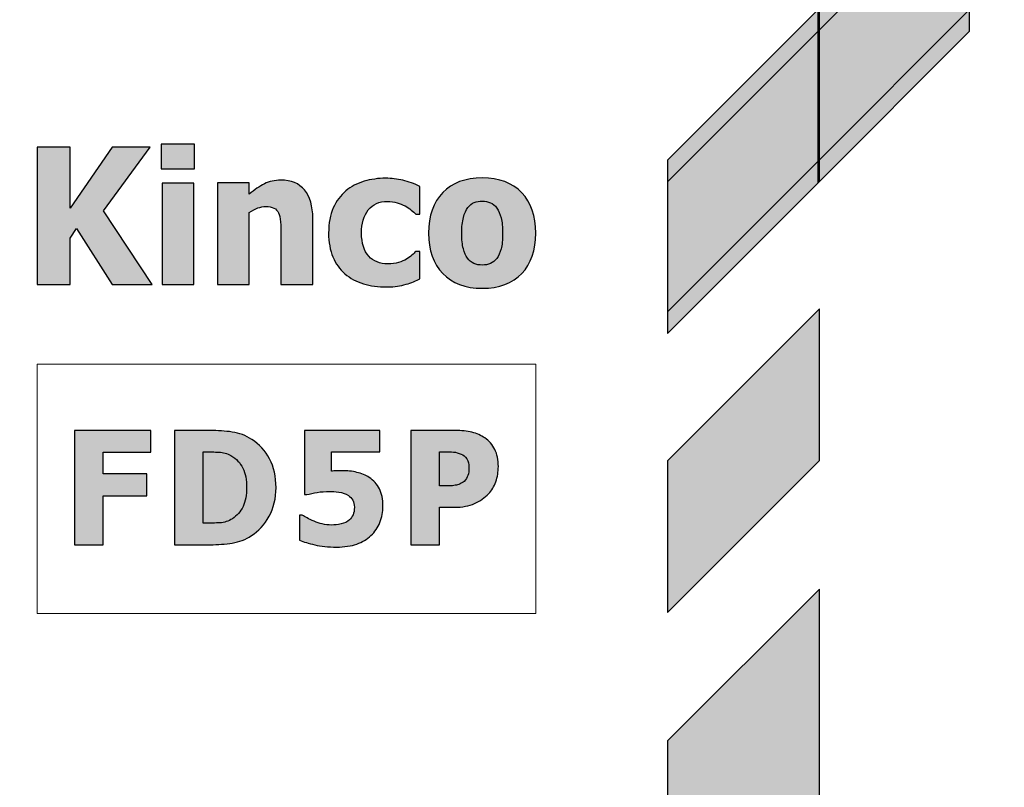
# Model space of a CAD drawing. Header units: millimetres. Extents: x -296 to 295, y -209 to 209.
# Tile 60 of 144: x -232 to -210, y 106 to 124. Entities that reach past the tile are written whole.
import ezdxf

# ---------------------------------------------------------------- set-up
doc = ezdxf.new("R2010")
doc.units = ezdxf.units.MM
doc.header["$MEASUREMENT"] = 0
doc.layers.add('layer 1', color=7, linetype='Continuous')

msp = doc.modelspace()

# ---------------------------------------------------------------- hatches: boundary and pattern name
at = {"layer": 'layer 1'}
h = msp.add_hatch(color=252, dxfattribs=at)
edge = h.paths.add_edge_path()
edge.add_spline(control_points=[(-213.8603, 120.4132), (-213.8603, 120.4132), (-213.8603, 123.9087), (-213.8603, 123.9087), (-213.8603, 123.9087), (-210.3603, 127.4132), (-210.3603, 127.4132), (-210.3603, 127.4132), (-210.3603, 123.9178), (-210.3603, 123.9178), (-210.3603, 123.9178), (-213.8603, 120.4132), (-213.8603, 120.4132)], knot_values=[0, 0, 0, 0, 0.25, 0.25, 0.25, 0.5, 0.5, 0.5, 0.75, 0.75, 0.75, 1, 1, 1, 1], degree=3, periodic=1)
h = msp.add_hatch(color=252, dxfattribs=at)
edge = h.paths.add_edge_path()
edge.add_spline(control_points=[(-213.8603, 119.9132), (-213.8603, 119.9132), (-213.8603, 123.4087), (-213.8603, 123.4087), (-213.8603, 123.4087), (-210.3603, 126.9132), (-210.3603, 126.9132), (-210.3603, 126.9132), (-210.3603, 123.4178), (-210.3603, 123.4178), (-210.3603, 123.4178), (-213.8603, 119.9132), (-213.8603, 119.9132)], knot_values=[0, 0, 0, 0, 0.25, 0.25, 0.25, 0.5, 0.5, 0.5, 0.75, 0.75, 0.75, 1, 1, 1, 1], degree=3, periodic=1)
h = msp.add_hatch(color=252, dxfattribs=at)
edge = h.paths.add_edge_path()
edge.add_spline(control_points=[(-217.3249, 116.9481), (-217.3249, 116.9481), (-217.3249, 120.4436), (-217.3249, 120.4436), (-217.3249, 120.4436), (-213.8249, 123.9481), (-213.8249, 123.9481), (-213.8249, 123.9481), (-213.8249, 120.4527), (-213.8249, 120.4527), (-213.8249, 120.4527), (-217.3249, 116.9481), (-217.3249, 116.9481)], knot_values=[0, 0, 0, 0, 0.25, 0.25, 0.25, 0.5, 0.5, 0.5, 0.75, 0.75, 0.75, 1, 1, 1, 1], degree=3, periodic=1)
h = msp.add_hatch(color=252, dxfattribs=at)
edge = h.paths.add_edge_path()
edge.add_spline(control_points=[(-217.3249, 116.4481), (-217.3249, 116.4481), (-217.3249, 119.9436), (-217.3249, 119.9436), (-217.3249, 119.9436), (-213.8249, 123.4481), (-213.8249, 123.4481), (-213.8249, 123.4481), (-213.8249, 119.9527), (-213.8249, 119.9527), (-213.8249, 119.9527), (-217.3249, 116.4481), (-217.3249, 116.4481)], knot_values=[0, 0, 0, 0, 0.25, 0.25, 0.25, 0.5, 0.5, 0.5, 0.75, 0.75, 0.75, 1, 1, 1, 1], degree=3, periodic=1)
h = msp.add_hatch(color=242, dxfattribs=at)
edge = h.paths.add_edge_path()
edge.add_spline(control_points=[(-229.2153, 117.5817), (-229.2153, 117.5817), (-230.1331, 117.5817), (-230.1331, 117.5817), (-230.1331, 117.5817), (-230.9572, 118.8681), (-230.9572, 118.8681), (-230.9572, 118.8681), (-231.1062, 118.6511), (-231.1062, 118.6511), (-231.1062, 118.6511), (-231.1062, 117.5817), (-231.1062, 117.5817), (-231.1062, 117.5817), (-231.8659, 117.5817), (-231.8659, 117.5817), (-231.8659, 117.5817), (-231.8659, 120.7465), (-231.8659, 120.7465), (-231.8659, 120.7465), (-231.1062, 120.7465), (-231.1062, 120.7465), (-231.1062, 120.7465), (-231.1062, 119.339), (-231.1062, 119.339), (-231.1062, 119.339), (-230.1393, 120.7465), (-230.1393, 120.7465), (-230.1393, 120.7465), (-229.2597, 120.7465), (-229.2597, 120.7465), (-229.2597, 120.7465), (-230.3382, 119.278), (-230.3382, 119.278), (-230.3382, 119.278), (-229.2153, 117.5817), (-229.2153, 117.5817)], knot_values=[0, 0, 0, 0, 0.0833333, 0.0833333, 0.0833333, 0.1666667, 0.1666667, 0.1666667, 0.25, 0.25, 0.25, 0.3333333, 0.3333333, 0.3333333, 0.4166667, 0.4166667, 0.4166667, 0.5, 0.5, 0.5, 0.5833333, 0.5833333, 0.5833333, 0.6666667, 0.6666667, 0.6666667, 0.75, 0.75, 0.75, 0.8333333, 0.8333333, 0.8333333, 0.9166667, 0.9166667, 0.9166667, 1, 1, 1, 1], degree=3, periodic=1)
h = msp.add_hatch(color=242, dxfattribs=at)
edge = h.paths.add_edge_path()
edge.add_spline(control_points=[(-228.2355, 120.2479), (-228.2355, 120.2479), (-229.0059, 120.2479), (-229.0059, 120.2479), (-229.0059, 120.2479), (-229.0059, 120.8165), (-229.0059, 120.8165), (-229.0059, 120.8165), (-228.2355, 120.8165), (-228.2355, 120.8165), (-228.2355, 120.8165), (-228.2355, 120.2479), (-228.2355, 120.2479)], knot_values=[0, 0, 0, 0, 0.25, 0.25, 0.25, 0.5, 0.5, 0.5, 0.75, 0.75, 0.75, 1, 1, 1, 1], degree=3, periodic=1)
h = msp.add_hatch(color=242, dxfattribs=at)
edge = h.paths.add_edge_path()
edge.add_spline(control_points=[(-225.5088, 117.5765), (-225.5088, 117.5765), (-226.2432, 117.5765), (-226.2432, 117.5765), (-226.2432, 117.5765), (-226.2432, 118.739), (-226.2432, 118.739), (-226.2432, 118.8331), (-226.2468, 118.9278), (-226.2546, 119.0218), (-226.2625, 119.1152), (-226.2767, 119.185), (-226.2974, 119.2291), (-226.3223, 119.2818), (-226.3586, 119.3196), (-226.4064, 119.3431), (-226.4534, 119.3659), (-226.5168, 119.3773), (-226.5959, 119.3773), (-226.6557, 119.3773), (-226.7162, 119.3659), (-226.7775, 119.3438), (-226.8387, 119.3217), (-226.9043, 119.2861), (-226.9741, 119.2377), (-226.9741, 119.2377), (-226.9741, 117.5765), (-226.9741, 117.5765), (-226.9741, 117.5765), (-227.7043, 117.5765), (-227.7043, 117.5765), (-227.7043, 117.5765), (-227.7043, 119.9201), (-227.7043, 119.9201), (-227.7043, 119.9201), (-226.9741, 119.9201), (-226.9741, 119.9201), (-226.9741, 119.9201), (-226.9741, 119.6615), (-226.9741, 119.6615), (-226.8544, 119.7627), (-226.7376, 119.8424), (-226.6243, 119.8994), (-226.5111, 119.9564), (-226.3857, 119.9849), (-226.2475, 119.9849), (-226.0082, 119.9849), (-225.8251, 119.9094), (-225.699, 119.7584), (-225.5722, 119.6074), (-225.5088, 119.3887), (-225.5088, 119.1023), (-225.5088, 119.1023), (-225.5088, 117.5765), (-225.5088, 117.5765)], knot_values=[0, 0, 0, 0, 0.0555556, 0.0555556, 0.0555556, 0.1111111, 0.1111111, 0.1111111, 0.1666667, 0.1666667, 0.1666667, 0.2222222, 0.2222222, 0.2222222, 0.2777778, 0.2777778, 0.2777778, 0.3333333, 0.3333333, 0.3333333, 0.3888889, 0.3888889, 0.3888889, 0.4444444, 0.4444444, 0.4444444, 0.5, 0.5, 0.5, 0.5555556, 0.5555556, 0.5555556, 0.6111111, 0.6111111, 0.6111111, 0.6666667, 0.6666667, 0.6666667, 0.7222222, 0.7222222, 0.7222222, 0.7777778, 0.7777778, 0.7777778, 0.8333333, 0.8333333, 0.8333333, 0.8888889, 0.8888889, 0.8888889, 0.9444444, 0.9444444, 0.9444444, 1, 1, 1, 1], degree=3, periodic=1)
h = msp.add_hatch(color=242, dxfattribs=at)
edge = h.paths.add_edge_path()
edge.add_spline(control_points=[(-223.8043, 117.5229), (-224.0009, 117.5229), (-224.1808, 117.5475), (-224.3433, 117.5974), (-224.5066, 117.6465), (-224.6475, 117.7223), (-224.7682, 117.8257), (-224.8867, 117.929), (-224.9791, 118.0583), (-225.0449, 118.2144), (-225.1113, 118.3697), (-225.1446, 118.5539), (-225.1446, 118.7656), (-225.1446, 118.9925), (-225.1085, 119.1861), (-225.0369, 119.3458), (-224.9647, 119.5047), (-224.8671, 119.6362), (-224.7443, 119.7395), (-224.6258, 119.8378), (-224.4864, 119.9108), (-224.3267, 119.9585), (-224.1663, 120.0054), (-223.9994, 120.0293), (-223.826, 120.0293), (-223.6945, 120.0293), (-223.5637, 120.0141), (-223.4322, 119.9838), (-223.3008, 119.9534), (-223.1693, 119.905), (-223.0363, 119.8385), (-223.0363, 119.8385), (-223.0363, 119.2035), (-223.0363, 119.2035), (-223.0363, 119.2035), (-223.1317, 119.2035), (-223.1317, 119.2035), (-223.1613, 119.2316), (-223.1974, 119.2627), (-223.2408, 119.2967), (-223.2834, 119.3306), (-223.3304, 119.3617), (-223.3809, 119.3899), (-223.4351, 119.4195), (-223.4958, 119.4448), (-223.563, 119.465), (-223.6309, 119.486), (-223.7068, 119.4961), (-223.7899, 119.4961), (-223.9792, 119.4961), (-224.1251, 119.4303), (-224.2292, 119.2981), (-224.3325, 119.1659), (-224.3845, 118.9889), (-224.3845, 118.7656), (-224.3845, 118.5272), (-224.3289, 118.3487), (-224.2183, 118.2317), (-224.1078, 118.1147), (-223.9604, 118.0561), (-223.7769, 118.0561), (-223.6837, 118.0561), (-223.602, 118.067), (-223.5312, 118.0879), (-223.4612, 118.1089), (-223.4005, 118.1349), (-223.3499, 118.1645), (-223.3, 118.1941), (-223.2581, 118.2245), (-223.2227, 118.2563), (-223.1873, 118.2881), (-223.157, 118.317), (-223.1317, 118.3423), (-223.1317, 118.3423), (-223.0363, 118.3423), (-223.0363, 118.3423), (-223.0363, 118.3423), (-223.0363, 117.7072), (-223.0363, 117.7072), (-223.0789, 117.6891), (-223.1274, 117.6674), (-223.1837, 117.6436), (-223.2394, 117.6197), (-223.2957, 117.5995), (-223.3535, 117.5843), (-223.4257, 117.5648), (-223.4929, 117.5497), (-223.5558, 117.5388), (-223.6186, 117.528), (-223.7017, 117.5229), (-223.8043, 117.5229)], knot_values=[0, 0, 0, 0, 0.0333333, 0.0333333, 0.0333333, 0.0666667, 0.0666667, 0.0666667, 0.1, 0.1, 0.1, 0.1333333, 0.1333333, 0.1333333, 0.1666667, 0.1666667, 0.1666667, 0.2, 0.2, 0.2, 0.2333333, 0.2333333, 0.2333333, 0.2666667, 0.2666667, 0.2666667, 0.3, 0.3, 0.3, 0.3333333, 0.3333333, 0.3333333, 0.3666667, 0.3666667, 0.3666667, 0.4, 0.4, 0.4, 0.4333333, 0.4333333, 0.4333333, 0.4666667, 0.4666667, 0.4666667, 0.5, 0.5, 0.5, 0.5333333, 0.5333333, 0.5333333, 0.5666667, 0.5666667, 0.5666667, 0.6, 0.6, 0.6, 0.6333333, 0.6333333, 0.6333333, 0.6666667, 0.6666667, 0.6666667, 0.7, 0.7, 0.7, 0.7333333, 0.7333333, 0.7333333, 0.7666667, 0.7666667, 0.7666667, 0.8, 0.8, 0.8, 0.8333333, 0.8333333, 0.8333333, 0.8666667, 0.8666667, 0.8666667, 0.9, 0.9, 0.9, 0.9333333, 0.9333333, 0.9333333, 0.9666667, 0.9666667, 0.9666667, 1, 1, 1, 1], degree=3, periodic=1)
h = msp.add_hatch(color=242, dxfattribs=at)
edge = h.paths.add_edge_path()
edge.add_spline(control_points=[(-220.3659, 118.7634), (-220.3659, 118.3691), (-220.4736, 118.0593), (-220.6889, 117.8324), (-220.9042, 117.6062), (-221.2082, 117.4927), (-221.6017, 117.4927), (-221.993, 117.4927), (-222.2963, 117.6062), (-222.513, 117.8324), (-222.7298, 118.0593), (-222.8382, 118.3691), (-222.8382, 118.7634), (-222.8382, 119.1612), (-222.7298, 119.4725), (-222.513, 119.698), (-222.2963, 119.9227), (-221.993, 120.0354), (-221.6017, 120.0354), (-221.2097, 120.0354), (-220.9056, 119.922), (-220.6896, 119.6958), (-220.4736, 119.4688), (-220.3659, 119.1583), (-220.3659, 118.7634)], knot_values=[0, 0, 0, 0, 0.125, 0.125, 0.125, 0.25, 0.25, 0.25, 0.375, 0.375, 0.375, 0.5, 0.5, 0.5, 0.625, 0.625, 0.625, 0.75, 0.75, 0.75, 0.875, 0.875, 0.875, 1, 1, 1, 1], degree=3, periodic=1)
h = msp.add_hatch(color=242, dxfattribs=at)
edge = h.paths.add_edge_path()
edge.add_spline(control_points=[(-228.2568, 117.5765), (-228.2568, 117.5765), (-228.9853, 117.5765), (-228.9853, 117.5765), (-228.9853, 117.5765), (-228.9853, 119.9146), (-228.9853, 119.9146), (-228.9853, 119.9146), (-228.2568, 119.9146), (-228.2568, 119.9146), (-228.2568, 119.9146), (-228.2568, 117.5765), (-228.2568, 117.5765)], knot_values=[0, 0, 0, 0, 0.25, 0.25, 0.25, 0.5, 0.5, 0.5, 0.75, 0.75, 0.75, 1, 1, 1, 1], degree=3, periodic=1)
h = msp.add_hatch(color=242, dxfattribs=at)
edge = h.paths.add_edge_path()
edge.add_spline(control_points=[(-221.1311, 118.759), (-221.1311, 118.9008), (-221.1428, 119.0194), (-221.166, 119.1139), (-221.19, 119.2085), (-221.222, 119.2841), (-221.2635, 119.3408), (-221.3071, 119.4005), (-221.3573, 119.4419), (-221.4126, 119.4659), (-221.4679, 119.4892), (-221.5311, 119.5009), (-221.6017, 119.5009), (-221.6686, 119.5009), (-221.729, 119.4907), (-221.7835, 119.4696), (-221.8374, 119.4492), (-221.8868, 119.4099), (-221.9326, 119.3517), (-221.9748, 119.2965), (-222.009, 119.2201), (-222.0344, 119.1234), (-222.0599, 119.0266), (-222.073, 118.9052), (-222.073, 118.759), (-222.073, 118.6121), (-222.0606, 118.4942), (-222.0366, 118.4033), (-222.0126, 118.3131), (-221.9814, 118.2411), (-221.9428, 118.1873), (-221.9035, 118.132), (-221.8534, 118.0913), (-221.7937, 118.0658), (-221.7341, 118.0404), (-221.6679, 118.0273), (-221.5959, 118.0273), (-221.5362, 118.0273), (-221.4751, 118.0404), (-221.4133, 118.0658), (-221.3515, 118.0913), (-221.302, 118.1298), (-221.2657, 118.1807), (-221.2213, 118.2418), (-221.1878, 118.3153), (-221.1653, 118.4018), (-221.1428, 118.4877), (-221.1311, 118.607), (-221.1311, 118.759)], knot_values=[0, 0, 0, 0, 0.0625, 0.0625, 0.0625, 0.125, 0.125, 0.125, 0.1875, 0.1875, 0.1875, 0.25, 0.25, 0.25, 0.3125, 0.3125, 0.3125, 0.375, 0.375, 0.375, 0.4375, 0.4375, 0.4375, 0.5, 0.5, 0.5, 0.5625, 0.5625, 0.5625, 0.625, 0.625, 0.625, 0.6875, 0.6875, 0.6875, 0.75, 0.75, 0.75, 0.8125, 0.8125, 0.8125, 0.875, 0.875, 0.875, 0.9375, 0.9375, 0.9375, 1, 1, 1, 1], degree=3, periodic=1)
h = msp.add_hatch(color=252, dxfattribs=at)
edge = h.paths.add_edge_path()
edge.add_spline(control_points=[(-217.3249, 110.0218), (-217.3249, 110.0218), (-217.3249, 113.5173), (-217.3249, 113.5173), (-217.3249, 113.5173), (-213.8249, 117.0218), (-213.8249, 117.0218), (-213.8249, 117.0218), (-213.8249, 113.5264), (-213.8249, 113.5264), (-213.8249, 113.5264), (-217.3249, 110.0218), (-217.3249, 110.0218)], knot_values=[0, 0, 0, 0, 0.25, 0.25, 0.25, 0.5, 0.5, 0.5, 0.75, 0.75, 0.75, 1, 1, 1, 1], degree=3, periodic=1)
h = msp.add_hatch(color=242, dxfattribs=at)
edge = h.paths.add_edge_path()
edge.add_spline(control_points=[(-229.247, 113.7124), (-229.247, 113.7124), (-230.3467, 113.7124), (-230.3467, 113.7124), (-230.3467, 113.7124), (-230.3467, 113.2163), (-230.3467, 113.2163), (-230.3467, 113.2163), (-229.3335, 113.2163), (-229.3335, 113.2163), (-229.3335, 113.2163), (-229.3335, 112.7129), (-229.3335, 112.7129), (-229.3335, 112.7129), (-230.3467, 112.7129), (-230.3467, 112.7129), (-230.3467, 112.7129), (-230.3467, 111.583), (-230.3467, 111.583), (-230.3467, 111.583), (-231.0029, 111.583), (-231.0029, 111.583), (-231.0029, 111.583), (-231.0029, 114.2158), (-231.0029, 114.2158), (-231.0029, 114.2158), (-229.247, 114.2158), (-229.247, 114.2158), (-229.247, 114.2158), (-229.247, 113.7124), (-229.247, 113.7124)], knot_values=[0, 0, 0, 0, 0.1, 0.1, 0.1, 0.2, 0.2, 0.2, 0.3, 0.3, 0.3, 0.4, 0.4, 0.4, 0.5, 0.5, 0.5, 0.6, 0.6, 0.6, 0.7, 0.7, 0.7, 0.8, 0.8, 0.8, 0.9, 0.9, 0.9, 1, 1, 1, 1], degree=3, periodic=1)
h = msp.add_hatch(color=242, dxfattribs=at)
edge = h.paths.add_edge_path()
edge.add_spline(control_points=[(-226.3568, 112.897), (-226.3568, 112.6513), (-226.4104, 112.4322), (-226.5167, 112.2379), (-226.6236, 112.0441), (-226.7588, 111.8957), (-226.9217, 111.7918), (-227.0575, 111.7031), (-227.2059, 111.6464), (-227.3658, 111.621), (-227.5262, 111.5957), (-227.6963, 111.583), (-227.8772, 111.583), (-227.8772, 111.583), (-228.6968, 111.583), (-228.6968, 111.583), (-228.6968, 111.583), (-228.6968, 114.2158), (-228.6968, 114.2158), (-228.6968, 114.2158), (-227.8837, 114.2158), (-227.8837, 114.2158), (-227.6999, 114.2158), (-227.5274, 114.2038), (-227.367, 114.1802), (-227.2059, 114.1567), (-227.0551, 114.0999), (-226.9145, 114.0088), (-226.742, 113.8983), (-226.6062, 113.7487), (-226.5064, 113.5609), (-226.4067, 113.3726), (-226.3568, 113.1511), (-226.3568, 112.897)], knot_values=[0, 0, 0, 0, 0.0909091, 0.0909091, 0.0909091, 0.1818182, 0.1818182, 0.1818182, 0.2727273, 0.2727273, 0.2727273, 0.3636364, 0.3636364, 0.3636364, 0.4545455, 0.4545455, 0.4545455, 0.5454545, 0.5454545, 0.5454545, 0.6363636, 0.6363636, 0.6363636, 0.7272727, 0.7272727, 0.7272727, 0.8181818, 0.8181818, 0.8181818, 0.9090909, 0.9090909, 0.9090909, 1, 1, 1, 1], degree=3, periodic=1)
h = msp.add_hatch(color=242, dxfattribs=at)
edge = h.paths.add_edge_path()
edge.add_spline(control_points=[(-223.8909, 112.4739), (-223.8909, 112.3375), (-223.9143, 112.2107), (-223.9606, 112.0942), (-224.0069, 111.9777), (-224.0766, 111.8769), (-224.1691, 111.7918), (-224.2611, 111.7085), (-224.3698, 111.6434), (-224.496, 111.5975), (-224.6222, 111.5516), (-224.7773, 111.5287), (-224.9618, 111.5287), (-225.157, 111.5299), (-225.3247, 111.5468), (-225.4648, 111.5794), (-225.6053, 111.6114), (-225.7213, 111.6482), (-225.8126, 111.688), (-225.8126, 111.688), (-225.8126, 112.2638), (-225.8126, 112.2638), (-225.8126, 112.2638), (-225.7526, 112.2638), (-225.7526, 112.2638), (-225.7195, 112.2445), (-225.6829, 112.2228), (-225.6414, 112.1987), (-225.6006, 112.1745), (-225.5464, 112.1492), (-225.4791, 112.1226), (-225.4167, 112.0973), (-225.3535, 112.0767), (-225.2892, 112.0604), (-225.2249, 112.0441), (-225.154, 112.0357), (-225.0747, 112.0357), (-225.0068, 112.0357), (-224.9329, 112.0441), (-224.8542, 112.0616), (-224.7754, 112.0785), (-224.7118, 112.1099), (-224.6637, 112.1546), (-224.6283, 112.1902), (-224.6006, 112.23), (-224.5808, 112.2741), (-224.561, 112.3176), (-224.5507, 112.3761), (-224.5507, 112.4497), (-224.5507, 112.5113), (-224.5633, 112.5644), (-224.5885, 112.6091), (-224.6138, 112.6532), (-224.6475, 112.6894), (-224.6883, 112.7165), (-224.7484, 112.757), (-224.8211, 112.7823), (-224.9058, 112.7938), (-224.9906, 112.8053), (-225.0639, 112.8107), (-225.1246, 112.8107), (-225.2213, 112.8107), (-225.3157, 112.8028), (-225.4064, 112.7878), (-225.4978, 112.7727), (-225.5771, 112.7558), (-225.6444, 112.7383), (-225.6444, 112.7383), (-225.7009, 112.7383), (-225.7009, 112.7383), (-225.7009, 112.7383), (-225.7009, 114.2158), (-225.7009, 114.2158), (-225.7009, 114.2158), (-223.963, 114.2158), (-223.963, 114.2158), (-223.963, 114.2158), (-223.963, 113.7197), (-223.963, 113.7197), (-223.963, 113.7197), (-225.0808, 113.7197), (-225.0808, 113.7197), (-225.0808, 113.7197), (-225.0808, 113.2797), (-225.0808, 113.2797), (-225.0453, 113.2821), (-225.0032, 113.2845), (-224.9545, 113.2863), (-224.9058, 113.2881), (-224.8674, 113.2887), (-224.8403, 113.2887), (-224.7148, 113.2887), (-224.5982, 113.2761), (-224.4913, 113.2507), (-224.3842, 113.2254), (-224.2893, 113.1861), (-224.207, 113.133), (-224.1067, 113.0684), (-224.0291, 112.9815), (-223.9739, 112.8729), (-223.9185, 112.7636), (-223.8909, 112.6308), (-223.8909, 112.4739)], knot_values=[0, 0, 0, 0, 0.0294118, 0.0294118, 0.0294118, 0.0588235, 0.0588235, 0.0588235, 0.0882353, 0.0882353, 0.0882353, 0.1176471, 0.1176471, 0.1176471, 0.1470588, 0.1470588, 0.1470588, 0.1764706, 0.1764706, 0.1764706, 0.2058824, 0.2058824, 0.2058824, 0.2352941, 0.2352941, 0.2352941, 0.2647059, 0.2647059, 0.2647059, 0.2941176, 0.2941176, 0.2941176, 0.3235294, 0.3235294, 0.3235294, 0.3529412, 0.3529412, 0.3529412, 0.3823529, 0.3823529, 0.3823529, 0.4117647, 0.4117647, 0.4117647, 0.4411765, 0.4411765, 0.4411765, 0.4705882, 0.4705882, 0.4705882, 0.5, 0.5, 0.5, 0.5294118, 0.5294118, 0.5294118, 0.5588235, 0.5588235, 0.5588235, 0.5882353, 0.5882353, 0.5882353, 0.6176471, 0.6176471, 0.6176471, 0.6470588, 0.6470588, 0.6470588, 0.6764706, 0.6764706, 0.6764706, 0.7058824, 0.7058824, 0.7058824, 0.7352941, 0.7352941, 0.7352941, 0.7647059, 0.7647059, 0.7647059, 0.7941176, 0.7941176, 0.7941176, 0.8235294, 0.8235294, 0.8235294, 0.8529412, 0.8529412, 0.8529412, 0.8823529, 0.8823529, 0.8823529, 0.9117647, 0.9117647, 0.9117647, 0.9411765, 0.9411765, 0.9411765, 0.9705882, 0.9705882, 0.9705882, 1, 1, 1, 1], degree=3, periodic=1)
h = msp.add_hatch(color=242, dxfattribs=at)
edge = h.paths.add_edge_path()
edge.add_spline(control_points=[(-221.229, 113.3853), (-221.229, 113.2628), (-221.2483, 113.1463), (-221.2874, 113.0352), (-221.3258, 112.9248), (-221.3817, 112.8318), (-221.4544, 112.7576), (-221.4989, 112.7117), (-221.5482, 112.6695), (-221.6017, 112.6302), (-221.6551, 112.5916), (-221.714, 112.5584), (-221.7783, 112.5312), (-221.8432, 112.5047), (-221.9129, 112.4829), (-221.9886, 112.4679), (-222.0643, 112.4528), (-222.149, 112.4449), (-222.2434, 112.4449), (-222.2434, 112.4449), (-222.5884, 112.4449), (-222.5884, 112.4449), (-222.5884, 112.4449), (-222.5884, 111.583), (-222.5884, 111.583), (-222.5884, 111.583), (-223.2482, 111.583), (-223.2482, 111.583), (-223.2482, 111.583), (-223.2482, 114.2158), (-223.2482, 114.2158), (-223.2482, 114.2158), (-222.2296, 114.2158), (-222.2296, 114.2158), (-222.0781, 114.2158), (-221.9477, 114.2019), (-221.8378, 114.1742), (-221.7278, 114.1464), (-221.6286, 114.103), (-221.5391, 114.0426), (-221.4406, 113.9768), (-221.3643, 113.8887), (-221.3102, 113.7782), (-221.2561, 113.6684), (-221.229, 113.5374), (-221.229, 113.3853)], knot_values=[0, 0, 0, 0, 0.0666667, 0.0666667, 0.0666667, 0.1333333, 0.1333333, 0.1333333, 0.2, 0.2, 0.2, 0.2666667, 0.2666667, 0.2666667, 0.3333333, 0.3333333, 0.3333333, 0.4, 0.4, 0.4, 0.4666667, 0.4666667, 0.4666667, 0.5333333, 0.5333333, 0.5333333, 0.6, 0.6, 0.6, 0.6666667, 0.6666667, 0.6666667, 0.7333333, 0.7333333, 0.7333333, 0.8, 0.8, 0.8, 0.8666667, 0.8666667, 0.8666667, 0.9333333, 0.9333333, 0.9333333, 1, 1, 1, 1], degree=3, periodic=1)
h = msp.add_hatch(color=242, dxfattribs=at)
edge = h.paths.add_edge_path()
edge.add_spline(control_points=[(-227.0347, 112.903), (-227.0347, 113.0757), (-227.0642, 113.2235), (-227.123, 113.3467), (-227.182, 113.4698), (-227.2732, 113.5658), (-227.3958, 113.6352), (-227.4842, 113.6847), (-227.5779, 113.7118), (-227.6753, 113.7161), (-227.7726, 113.7209), (-227.8892, 113.7233), (-228.025, 113.7233), (-228.025, 113.7233), (-228.0371, 113.7233), (-228.0371, 113.7233), (-228.0371, 113.7233), (-228.0371, 112.0791), (-228.0371, 112.0791), (-228.0371, 112.0791), (-228.025, 112.0791), (-228.025, 112.0791), (-227.8778, 112.0791), (-227.7534, 112.0816), (-227.6525, 112.087), (-227.5515, 112.0924), (-227.4553, 112.1238), (-227.3639, 112.1818), (-227.2564, 112.25), (-227.1747, 112.3435), (-227.1188, 112.4636), (-227.0629, 112.5837), (-227.0347, 112.7298), (-227.0347, 112.903)], knot_values=[0, 0, 0, 0, 0.0909091, 0.0909091, 0.0909091, 0.1818182, 0.1818182, 0.1818182, 0.2727273, 0.2727273, 0.2727273, 0.3636364, 0.3636364, 0.3636364, 0.4545455, 0.4545455, 0.4545455, 0.5454545, 0.5454545, 0.5454545, 0.6363636, 0.6363636, 0.6363636, 0.7272727, 0.7272727, 0.7272727, 0.8181818, 0.8181818, 0.8181818, 0.9090909, 0.9090909, 0.9090909, 1, 1, 1, 1], degree=3, periodic=1)
h = msp.add_hatch(color=242, dxfattribs=at)
edge = h.paths.add_edge_path()
edge.add_spline(control_points=[(-221.9069, 113.369), (-221.9069, 113.4432), (-221.9243, 113.5066), (-221.9598, 113.5603), (-221.9946, 113.6135), (-222.0367, 113.6503), (-222.086, 113.6702), (-222.1478, 113.6974), (-222.2074, 113.713), (-222.2644, 113.7173), (-222.321, 113.7215), (-222.3978, 113.7233), (-222.4952, 113.7233), (-222.4952, 113.7233), (-222.5884, 113.7233), (-222.5884, 113.7233), (-222.5884, 113.7233), (-222.5884, 112.9374), (-222.5884, 112.9374), (-222.5884, 112.9374), (-222.5427, 112.9374), (-222.5427, 112.9374), (-222.4808, 112.9374), (-222.4219, 112.938), (-222.3672, 112.9393), (-222.3119, 112.9405), (-222.2638, 112.9447), (-222.223, 112.9513), (-222.1882, 112.9574), (-222.1508, 112.9688), (-222.1112, 112.9857), (-222.0722, 113.0032), (-222.0421, 113.0219), (-222.0211, 113.0431), (-221.9766, 113.0865), (-221.9465, 113.1318), (-221.9303, 113.1789), (-221.9147, 113.226), (-221.9069, 113.2893), (-221.9069, 113.369)], knot_values=[0, 0, 0, 0, 0.0769231, 0.0769231, 0.0769231, 0.1538462, 0.1538462, 0.1538462, 0.2307692, 0.2307692, 0.2307692, 0.3076923, 0.3076923, 0.3076923, 0.3846154, 0.3846154, 0.3846154, 0.4615385, 0.4615385, 0.4615385, 0.5384615, 0.5384615, 0.5384615, 0.6153846, 0.6153846, 0.6153846, 0.6923077, 0.6923077, 0.6923077, 0.7692308, 0.7692308, 0.7692308, 0.8461538, 0.8461538, 0.8461538, 0.9230769, 0.9230769, 0.9230769, 1, 1, 1, 1], degree=3, periodic=1)
h = msp.add_hatch(color=252, dxfattribs=at)
edge = h.paths.add_edge_path()
edge.add_spline(control_points=[(-217.3249, 83.0671), (-217.3249, 83.0671), (-217.3249, 107.0606), (-217.3249, 107.0606), (-217.3249, 107.0606), (-213.8249, 110.5606), (-213.8249, 110.5606), (-213.8249, 110.5606), (-213.8249, 83.0671), (-213.8249, 83.0671), (-213.8249, 83.0671), (-217.3249, 83.0671), (-217.3249, 83.0671)], knot_values=[0, 0, 0, 0, 0.25, 0.25, 0.25, 0.5, 0.5, 0.5, 0.75, 0.75, 0.75, 1, 1, 1, 1], degree=3, periodic=1)

# ---------------------------------------------------------------- linework, layer by layer
at = {"layer": 'layer 1', "color": 1, "lineweight": 0}
msp.add_open_spline([(295.3283, 209.2747), (295.3283, 209.2747), (295.3283, -208.9236), (295.3283, -208.9236), (295.3283, -208.9236), (-296.1944, -208.9236), (-296.1944, -208.9236), (-296.1944, -208.9236), (-296.1944, 209.2747), (-296.1944, 209.2747), (-296.1944, 209.2747), (295.3283, 209.2747), (295.3283, 209.2747)], degree=3, knots=[0, 0, 0, 0, 0.25, 0.25, 0.25, 0.5, 0.5, 0.5, 0.75, 0.75, 0.75, 1, 1, 1, 1], dxfattribs=at)
at = {"layer": 'layer 1', "color": 5, "lineweight": 0}
msp.add_open_spline([(-281.2487, 194.7284), (-281.2487, 194.7284), (-281.2487, -197.0649), (-281.2487, -197.0649), (-281.2487, -197.0649), (283.3586, -197.0649), (283.3586, -197.0649)], degree=3, knots=[0, 0, 0, 0, 0.5, 0.5, 0.5, 1, 1, 1, 1], dxfattribs=at)
at = {"layer": 'layer 1', "color": 252}
for points in [[(-213.8603, 120.4132), (-213.8603, 120.4132), (-213.8603, 123.9087), (-213.8603, 123.9087), (-213.8603, 123.9087), (-210.3603, 127.4132), (-210.3603, 127.4132), (-210.3603, 127.4132), (-210.3603, 123.9178), (-210.3603, 123.9178), (-210.3603, 123.9178), (-213.8603, 120.4132), (-213.8603, 120.4132)], [(-213.8603, 119.9132), (-213.8603, 119.9132), (-213.8603, 123.4087), (-213.8603, 123.4087), (-213.8603, 123.4087), (-210.3603, 126.9132), (-210.3603, 126.9132), (-210.3603, 126.9132), (-210.3603, 123.4178), (-210.3603, 123.4178), (-210.3603, 123.4178), (-213.8603, 119.9132), (-213.8603, 119.9132)], [(-217.3249, 116.9481), (-217.3249, 116.9481), (-217.3249, 120.4436), (-217.3249, 120.4436), (-217.3249, 120.4436), (-213.8249, 123.9481), (-213.8249, 123.9481), (-213.8249, 123.9481), (-213.8249, 120.4527), (-213.8249, 120.4527), (-213.8249, 120.4527), (-217.3249, 116.9481), (-217.3249, 116.9481)], [(-217.3249, 116.4481), (-217.3249, 116.4481), (-217.3249, 119.9436), (-217.3249, 119.9436), (-217.3249, 119.9436), (-213.8249, 123.4481), (-213.8249, 123.4481), (-213.8249, 123.4481), (-213.8249, 119.9527), (-213.8249, 119.9527), (-213.8249, 119.9527), (-217.3249, 116.4481), (-217.3249, 116.4481)], [(-217.3249, 110.0218), (-217.3249, 110.0218), (-217.3249, 113.5173), (-217.3249, 113.5173), (-217.3249, 113.5173), (-213.8249, 117.0218), (-213.8249, 117.0218), (-213.8249, 117.0218), (-213.8249, 113.5264), (-213.8249, 113.5264), (-213.8249, 113.5264), (-217.3249, 110.0218), (-217.3249, 110.0218)], [(-217.3249, 83.0671), (-217.3249, 83.0671), (-217.3249, 107.0606), (-217.3249, 107.0606), (-217.3249, 107.0606), (-213.8249, 110.5606), (-213.8249, 110.5606), (-213.8249, 110.5606), (-213.8249, 83.0671), (-213.8249, 83.0671), (-213.8249, 83.0671), (-217.3249, 83.0671), (-217.3249, 83.0671)]]:
    msp.add_open_spline(points, degree=3, knots=[0, 0, 0, 0, 0.25, 0.25, 0.25, 0.5, 0.5, 0.5, 0.75, 0.75, 0.75, 1, 1, 1, 1], dxfattribs=at)
at = {"layer": 'layer 1', "color": 242}
for points, knots in [([(-229.2153, 117.5817), (-229.2153, 117.5817), (-230.1331, 117.5817), (-230.1331, 117.5817), (-230.1331, 117.5817), (-230.9572, 118.8681), (-230.9572, 118.8681), (-230.9572, 118.8681), (-231.1062, 118.6511), (-231.1062, 118.6511), (-231.1062, 118.6511), (-231.1062, 117.5817), (-231.1062, 117.5817), (-231.1062, 117.5817), (-231.8659, 117.5817), (-231.8659, 117.5817), (-231.8659, 117.5817), (-231.8659, 120.7465), (-231.8659, 120.7465), (-231.8659, 120.7465), (-231.1062, 120.7465), (-231.1062, 120.7465), (-231.1062, 120.7465), (-231.1062, 119.339), (-231.1062, 119.339), (-231.1062, 119.339), (-230.1393, 120.7465), (-230.1393, 120.7465), (-230.1393, 120.7465), (-229.2597, 120.7465), (-229.2597, 120.7465), (-229.2597, 120.7465), (-230.3382, 119.278), (-230.3382, 119.278), (-230.3382, 119.278), (-229.2153, 117.5817), (-229.2153, 117.5817)], [0, 0, 0, 0, 0.0833333, 0.0833333, 0.0833333, 0.1666667, 0.1666667, 0.1666667, 0.25, 0.25, 0.25, 0.3333333, 0.3333333, 0.3333333, 0.4166667, 0.4166667, 0.4166667, 0.5, 0.5, 0.5, 0.5833333, 0.5833333, 0.5833333, 0.6666667, 0.6666667, 0.6666667, 0.75, 0.75, 0.75, 0.8333333, 0.8333333, 0.8333333, 0.9166667, 0.9166667, 0.9166667, 1, 1, 1, 1]), ([(-228.2355, 120.2479), (-228.2355, 120.2479), (-229.0059, 120.2479), (-229.0059, 120.2479), (-229.0059, 120.2479), (-229.0059, 120.8165), (-229.0059, 120.8165), (-229.0059, 120.8165), (-228.2355, 120.8165), (-228.2355, 120.8165), (-228.2355, 120.8165), (-228.2355, 120.2479), (-228.2355, 120.2479)], [0, 0, 0, 0, 0.25, 0.25, 0.25, 0.5, 0.5, 0.5, 0.75, 0.75, 0.75, 1, 1, 1, 1]), ([(-225.5088, 117.5765), (-225.5088, 117.5765), (-226.2432, 117.5765), (-226.2432, 117.5765), (-226.2432, 117.5765), (-226.2432, 118.739), (-226.2432, 118.739), (-226.2432, 118.8331), (-226.2468, 118.9278), (-226.2546, 119.0218), (-226.2625, 119.1152), (-226.2767, 119.185), (-226.2974, 119.2291), (-226.3223, 119.2818), (-226.3586, 119.3196), (-226.4064, 119.3431), (-226.4534, 119.3659), (-226.5168, 119.3773), (-226.5959, 119.3773), (-226.6557, 119.3773), (-226.7162, 119.3659), (-226.7775, 119.3438), (-226.8387, 119.3217), (-226.9043, 119.2861), (-226.9741, 119.2377), (-226.9741, 119.2377), (-226.9741, 117.5765), (-226.9741, 117.5765), (-226.9741, 117.5765), (-227.7043, 117.5765), (-227.7043, 117.5765), (-227.7043, 117.5765), (-227.7043, 119.9201), (-227.7043, 119.9201), (-227.7043, 119.9201), (-226.9741, 119.9201), (-226.9741, 119.9201), (-226.9741, 119.9201), (-226.9741, 119.6615), (-226.9741, 119.6615), (-226.8544, 119.7627), (-226.7376, 119.8424), (-226.6243, 119.8994), (-226.5111, 119.9564), (-226.3857, 119.9849), (-226.2475, 119.9849), (-226.0082, 119.9849), (-225.8251, 119.9094), (-225.699, 119.7584), (-225.5722, 119.6074), (-225.5088, 119.3887), (-225.5088, 119.1023), (-225.5088, 119.1023), (-225.5088, 117.5765), (-225.5088, 117.5765)], [0, 0, 0, 0, 0.0555556, 0.0555556, 0.0555556, 0.1111111, 0.1111111, 0.1111111, 0.1666667, 0.1666667, 0.1666667, 0.2222222, 0.2222222, 0.2222222, 0.2777778, 0.2777778, 0.2777778, 0.3333333, 0.3333333, 0.3333333, 0.3888889, 0.3888889, 0.3888889, 0.4444444, 0.4444444, 0.4444444, 0.5, 0.5, 0.5, 0.5555556, 0.5555556, 0.5555556, 0.6111111, 0.6111111, 0.6111111, 0.6666667, 0.6666667, 0.6666667, 0.7222222, 0.7222222, 0.7222222, 0.7777778, 0.7777778, 0.7777778, 0.8333333, 0.8333333, 0.8333333, 0.8888889, 0.8888889, 0.8888889, 0.9444444, 0.9444444, 0.9444444, 1, 1, 1, 1]), ([(-223.8043, 117.5229), (-224.0009, 117.5229), (-224.1808, 117.5475), (-224.3433, 117.5974), (-224.5066, 117.6465), (-224.6475, 117.7223), (-224.7682, 117.8257), (-224.8867, 117.929), (-224.9791, 118.0583), (-225.0449, 118.2144), (-225.1113, 118.3697), (-225.1446, 118.5539), (-225.1446, 118.7656), (-225.1446, 118.9925), (-225.1085, 119.1861), (-225.0369, 119.3458), (-224.9647, 119.5047), (-224.8671, 119.6362), (-224.7443, 119.7395), (-224.6258, 119.8378), (-224.4864, 119.9108), (-224.3267, 119.9585), (-224.1663, 120.0054), (-223.9994, 120.0293), (-223.826, 120.0293), (-223.6945, 120.0293), (-223.5637, 120.0141), (-223.4322, 119.9838), (-223.3008, 119.9534), (-223.1693, 119.905), (-223.0363, 119.8385), (-223.0363, 119.8385), (-223.0363, 119.2035), (-223.0363, 119.2035), (-223.0363, 119.2035), (-223.1317, 119.2035), (-223.1317, 119.2035), (-223.1613, 119.2316), (-223.1974, 119.2627), (-223.2408, 119.2967), (-223.2834, 119.3306), (-223.3304, 119.3617), (-223.3809, 119.3899), (-223.4351, 119.4195), (-223.4958, 119.4448), (-223.563, 119.465), (-223.6309, 119.486), (-223.7068, 119.4961), (-223.7899, 119.4961), (-223.9792, 119.4961), (-224.1251, 119.4303), (-224.2292, 119.2981), (-224.3325, 119.1659), (-224.3845, 118.9889), (-224.3845, 118.7656), (-224.3845, 118.5272), (-224.3289, 118.3487), (-224.2183, 118.2317), (-224.1078, 118.1147), (-223.9604, 118.0561), (-223.7769, 118.0561), (-223.6837, 118.0561), (-223.602, 118.067), (-223.5312, 118.0879), (-223.4612, 118.1089), (-223.4005, 118.1349), (-223.3499, 118.1645), (-223.3, 118.1941), (-223.2581, 118.2245), (-223.2227, 118.2563), (-223.1873, 118.2881), (-223.157, 118.317), (-223.1317, 118.3423), (-223.1317, 118.3423), (-223.0363, 118.3423), (-223.0363, 118.3423), (-223.0363, 118.3423), (-223.0363, 117.7072), (-223.0363, 117.7072), (-223.0789, 117.6891), (-223.1274, 117.6674), (-223.1837, 117.6436), (-223.2394, 117.6197), (-223.2957, 117.5995), (-223.3535, 117.5843), (-223.4257, 117.5648), (-223.4929, 117.5497), (-223.5558, 117.5388), (-223.6186, 117.528), (-223.7017, 117.5229), (-223.8043, 117.5229)], [0, 0, 0, 0, 0.0333333, 0.0333333, 0.0333333, 0.0666667, 0.0666667, 0.0666667, 0.1, 0.1, 0.1, 0.1333333, 0.1333333, 0.1333333, 0.1666667, 0.1666667, 0.1666667, 0.2, 0.2, 0.2, 0.2333333, 0.2333333, 0.2333333, 0.2666667, 0.2666667, 0.2666667, 0.3, 0.3, 0.3, 0.3333333, 0.3333333, 0.3333333, 0.3666667, 0.3666667, 0.3666667, 0.4, 0.4, 0.4, 0.4333333, 0.4333333, 0.4333333, 0.4666667, 0.4666667, 0.4666667, 0.5, 0.5, 0.5, 0.5333333, 0.5333333, 0.5333333, 0.5666667, 0.5666667, 0.5666667, 0.6, 0.6, 0.6, 0.6333333, 0.6333333, 0.6333333, 0.6666667, 0.6666667, 0.6666667, 0.7, 0.7, 0.7, 0.7333333, 0.7333333, 0.7333333, 0.7666667, 0.7666667, 0.7666667, 0.8, 0.8, 0.8, 0.8333333, 0.8333333, 0.8333333, 0.8666667, 0.8666667, 0.8666667, 0.9, 0.9, 0.9, 0.9333333, 0.9333333, 0.9333333, 0.9666667, 0.9666667, 0.9666667, 1, 1, 1, 1]), ([(-220.3659, 118.7634), (-220.3659, 118.3691), (-220.4736, 118.0593), (-220.6889, 117.8324), (-220.9042, 117.6062), (-221.2082, 117.4927), (-221.6017, 117.4927), (-221.993, 117.4927), (-222.2963, 117.6062), (-222.513, 117.8324), (-222.7298, 118.0593), (-222.8382, 118.3691), (-222.8382, 118.7634), (-222.8382, 119.1612), (-222.7298, 119.4725), (-222.513, 119.698), (-222.2963, 119.9227), (-221.993, 120.0354), (-221.6017, 120.0354), (-221.2097, 120.0354), (-220.9056, 119.922), (-220.6896, 119.6958), (-220.4736, 119.4688), (-220.3659, 119.1583), (-220.3659, 118.7634)], [0, 0, 0, 0, 0.125, 0.125, 0.125, 0.25, 0.25, 0.25, 0.375, 0.375, 0.375, 0.5, 0.5, 0.5, 0.625, 0.625, 0.625, 0.75, 0.75, 0.75, 0.875, 0.875, 0.875, 1, 1, 1, 1]), ([(-228.2568, 117.5765), (-228.2568, 117.5765), (-228.9853, 117.5765), (-228.9853, 117.5765), (-228.9853, 117.5765), (-228.9853, 119.9146), (-228.9853, 119.9146), (-228.9853, 119.9146), (-228.2568, 119.9146), (-228.2568, 119.9146), (-228.2568, 119.9146), (-228.2568, 117.5765), (-228.2568, 117.5765)], [0, 0, 0, 0, 0.25, 0.25, 0.25, 0.5, 0.5, 0.5, 0.75, 0.75, 0.75, 1, 1, 1, 1]), ([(-221.1311, 118.759), (-221.1311, 118.9008), (-221.1428, 119.0194), (-221.166, 119.1139), (-221.19, 119.2085), (-221.222, 119.2841), (-221.2635, 119.3408), (-221.3071, 119.4005), (-221.3573, 119.4419), (-221.4126, 119.4659), (-221.4679, 119.4892), (-221.5311, 119.5009), (-221.6017, 119.5009), (-221.6686, 119.5009), (-221.729, 119.4907), (-221.7835, 119.4696), (-221.8374, 119.4492), (-221.8868, 119.4099), (-221.9326, 119.3517), (-221.9748, 119.2965), (-222.009, 119.2201), (-222.0344, 119.1234), (-222.0599, 119.0266), (-222.073, 118.9052), (-222.073, 118.759), (-222.073, 118.6121), (-222.0606, 118.4942), (-222.0366, 118.4033), (-222.0126, 118.3131), (-221.9814, 118.2411), (-221.9428, 118.1873), (-221.9035, 118.132), (-221.8534, 118.0913), (-221.7937, 118.0658), (-221.7341, 118.0404), (-221.6679, 118.0273), (-221.5959, 118.0273), (-221.5362, 118.0273), (-221.4751, 118.0404), (-221.4133, 118.0658), (-221.3515, 118.0913), (-221.302, 118.1298), (-221.2657, 118.1807), (-221.2213, 118.2418), (-221.1878, 118.3153), (-221.1653, 118.4018), (-221.1428, 118.4877), (-221.1311, 118.607), (-221.1311, 118.759)], [0, 0, 0, 0, 0.0625, 0.0625, 0.0625, 0.125, 0.125, 0.125, 0.1875, 0.1875, 0.1875, 0.25, 0.25, 0.25, 0.3125, 0.3125, 0.3125, 0.375, 0.375, 0.375, 0.4375, 0.4375, 0.4375, 0.5, 0.5, 0.5, 0.5625, 0.5625, 0.5625, 0.625, 0.625, 0.625, 0.6875, 0.6875, 0.6875, 0.75, 0.75, 0.75, 0.8125, 0.8125, 0.8125, 0.875, 0.875, 0.875, 0.9375, 0.9375, 0.9375, 1, 1, 1, 1]), ([(-229.247, 113.7124), (-229.247, 113.7124), (-230.3467, 113.7124), (-230.3467, 113.7124), (-230.3467, 113.7124), (-230.3467, 113.2163), (-230.3467, 113.2163), (-230.3467, 113.2163), (-229.3335, 113.2163), (-229.3335, 113.2163), (-229.3335, 113.2163), (-229.3335, 112.7129), (-229.3335, 112.7129), (-229.3335, 112.7129), (-230.3467, 112.7129), (-230.3467, 112.7129), (-230.3467, 112.7129), (-230.3467, 111.583), (-230.3467, 111.583), (-230.3467, 111.583), (-231.0029, 111.583), (-231.0029, 111.583), (-231.0029, 111.583), (-231.0029, 114.2158), (-231.0029, 114.2158), (-231.0029, 114.2158), (-229.247, 114.2158), (-229.247, 114.2158), (-229.247, 114.2158), (-229.247, 113.7124), (-229.247, 113.7124)], [0, 0, 0, 0, 0.1, 0.1, 0.1, 0.2, 0.2, 0.2, 0.3, 0.3, 0.3, 0.4, 0.4, 0.4, 0.5, 0.5, 0.5, 0.6, 0.6, 0.6, 0.7, 0.7, 0.7, 0.8, 0.8, 0.8, 0.9, 0.9, 0.9, 1, 1, 1, 1]), ([(-226.3568, 112.897), (-226.3568, 112.6513), (-226.4104, 112.4322), (-226.5167, 112.2379), (-226.6236, 112.0441), (-226.7588, 111.8957), (-226.9217, 111.7918), (-227.0575, 111.7031), (-227.2059, 111.6464), (-227.3658, 111.621), (-227.5262, 111.5957), (-227.6963, 111.583), (-227.8772, 111.583), (-227.8772, 111.583), (-228.6968, 111.583), (-228.6968, 111.583), (-228.6968, 111.583), (-228.6968, 114.2158), (-228.6968, 114.2158), (-228.6968, 114.2158), (-227.8837, 114.2158), (-227.8837, 114.2158), (-227.6999, 114.2158), (-227.5274, 114.2038), (-227.367, 114.1802), (-227.2059, 114.1567), (-227.0551, 114.0999), (-226.9145, 114.0088), (-226.742, 113.8983), (-226.6062, 113.7487), (-226.5064, 113.5609), (-226.4067, 113.3726), (-226.3568, 113.1511), (-226.3568, 112.897)], [0, 0, 0, 0, 0.0909091, 0.0909091, 0.0909091, 0.1818182, 0.1818182, 0.1818182, 0.2727273, 0.2727273, 0.2727273, 0.3636364, 0.3636364, 0.3636364, 0.4545455, 0.4545455, 0.4545455, 0.5454545, 0.5454545, 0.5454545, 0.6363636, 0.6363636, 0.6363636, 0.7272727, 0.7272727, 0.7272727, 0.8181818, 0.8181818, 0.8181818, 0.9090909, 0.9090909, 0.9090909, 1, 1, 1, 1]), ([(-223.8909, 112.4739), (-223.8909, 112.3375), (-223.9143, 112.2107), (-223.9606, 112.0942), (-224.0069, 111.9777), (-224.0766, 111.8769), (-224.1691, 111.7918), (-224.2611, 111.7085), (-224.3698, 111.6434), (-224.496, 111.5975), (-224.6222, 111.5516), (-224.7773, 111.5287), (-224.9618, 111.5287), (-225.157, 111.5299), (-225.3247, 111.5468), (-225.4648, 111.5794), (-225.6053, 111.6114), (-225.7213, 111.6482), (-225.8126, 111.688), (-225.8126, 111.688), (-225.8126, 112.2638), (-225.8126, 112.2638), (-225.8126, 112.2638), (-225.7526, 112.2638), (-225.7526, 112.2638), (-225.7195, 112.2445), (-225.6829, 112.2228), (-225.6414, 112.1987), (-225.6006, 112.1745), (-225.5464, 112.1492), (-225.4791, 112.1226), (-225.4167, 112.0973), (-225.3535, 112.0767), (-225.2892, 112.0604), (-225.2249, 112.0441), (-225.154, 112.0357), (-225.0747, 112.0357), (-225.0068, 112.0357), (-224.9329, 112.0441), (-224.8542, 112.0616), (-224.7754, 112.0785), (-224.7118, 112.1099), (-224.6637, 112.1546), (-224.6283, 112.1902), (-224.6006, 112.23), (-224.5808, 112.2741), (-224.561, 112.3176), (-224.5507, 112.3761), (-224.5507, 112.4497), (-224.5507, 112.5113), (-224.5633, 112.5644), (-224.5885, 112.6091), (-224.6138, 112.6532), (-224.6475, 112.6894), (-224.6883, 112.7165), (-224.7484, 112.757), (-224.8211, 112.7823), (-224.9058, 112.7938), (-224.9906, 112.8053), (-225.0639, 112.8107), (-225.1246, 112.8107), (-225.2213, 112.8107), (-225.3157, 112.8028), (-225.4064, 112.7878), (-225.4978, 112.7727), (-225.5771, 112.7558), (-225.6444, 112.7383), (-225.6444, 112.7383), (-225.7009, 112.7383), (-225.7009, 112.7383), (-225.7009, 112.7383), (-225.7009, 114.2158), (-225.7009, 114.2158), (-225.7009, 114.2158), (-223.963, 114.2158), (-223.963, 114.2158), (-223.963, 114.2158), (-223.963, 113.7197), (-223.963, 113.7197), (-223.963, 113.7197), (-225.0808, 113.7197), (-225.0808, 113.7197), (-225.0808, 113.7197), (-225.0808, 113.2797), (-225.0808, 113.2797), (-225.0453, 113.2821), (-225.0032, 113.2845), (-224.9545, 113.2863), (-224.9058, 113.2881), (-224.8674, 113.2887), (-224.8403, 113.2887), (-224.7148, 113.2887), (-224.5982, 113.2761), (-224.4913, 113.2507), (-224.3842, 113.2254), (-224.2893, 113.1861), (-224.207, 113.133), (-224.1067, 113.0684), (-224.0291, 112.9815), (-223.9739, 112.8729), (-223.9185, 112.7636), (-223.8909, 112.6308), (-223.8909, 112.4739)], [0, 0, 0, 0, 0.0294118, 0.0294118, 0.0294118, 0.0588235, 0.0588235, 0.0588235, 0.0882353, 0.0882353, 0.0882353, 0.1176471, 0.1176471, 0.1176471, 0.1470588, 0.1470588, 0.1470588, 0.1764706, 0.1764706, 0.1764706, 0.2058824, 0.2058824, 0.2058824, 0.2352941, 0.2352941, 0.2352941, 0.2647059, 0.2647059, 0.2647059, 0.2941176, 0.2941176, 0.2941176, 0.3235294, 0.3235294, 0.3235294, 0.3529412, 0.3529412, 0.3529412, 0.3823529, 0.3823529, 0.3823529, 0.4117647, 0.4117647, 0.4117647, 0.4411765, 0.4411765, 0.4411765, 0.4705882, 0.4705882, 0.4705882, 0.5, 0.5, 0.5, 0.5294118, 0.5294118, 0.5294118, 0.5588235, 0.5588235, 0.5588235, 0.5882353, 0.5882353, 0.5882353, 0.6176471, 0.6176471, 0.6176471, 0.6470588, 0.6470588, 0.6470588, 0.6764706, 0.6764706, 0.6764706, 0.7058824, 0.7058824, 0.7058824, 0.7352941, 0.7352941, 0.7352941, 0.7647059, 0.7647059, 0.7647059, 0.7941176, 0.7941176, 0.7941176, 0.8235294, 0.8235294, 0.8235294, 0.8529412, 0.8529412, 0.8529412, 0.8823529, 0.8823529, 0.8823529, 0.9117647, 0.9117647, 0.9117647, 0.9411765, 0.9411765, 0.9411765, 0.9705882, 0.9705882, 0.9705882, 1, 1, 1, 1]), ([(-221.229, 113.3853), (-221.229, 113.2628), (-221.2483, 113.1463), (-221.2874, 113.0352), (-221.3258, 112.9248), (-221.3817, 112.8318), (-221.4544, 112.7576), (-221.4989, 112.7117), (-221.5482, 112.6695), (-221.6017, 112.6302), (-221.6551, 112.5916), (-221.714, 112.5584), (-221.7783, 112.5312), (-221.8432, 112.5047), (-221.9129, 112.4829), (-221.9886, 112.4679), (-222.0643, 112.4528), (-222.149, 112.4449), (-222.2434, 112.4449), (-222.2434, 112.4449), (-222.5884, 112.4449), (-222.5884, 112.4449), (-222.5884, 112.4449), (-222.5884, 111.583), (-222.5884, 111.583), (-222.5884, 111.583), (-223.2482, 111.583), (-223.2482, 111.583), (-223.2482, 111.583), (-223.2482, 114.2158), (-223.2482, 114.2158), (-223.2482, 114.2158), (-222.2296, 114.2158), (-222.2296, 114.2158), (-222.0781, 114.2158), (-221.9477, 114.2019), (-221.8378, 114.1742), (-221.7278, 114.1464), (-221.6286, 114.103), (-221.5391, 114.0426), (-221.4406, 113.9768), (-221.3643, 113.8887), (-221.3102, 113.7782), (-221.2561, 113.6684), (-221.229, 113.5374), (-221.229, 113.3853)], [0, 0, 0, 0, 0.0666667, 0.0666667, 0.0666667, 0.1333333, 0.1333333, 0.1333333, 0.2, 0.2, 0.2, 0.2666667, 0.2666667, 0.2666667, 0.3333333, 0.3333333, 0.3333333, 0.4, 0.4, 0.4, 0.4666667, 0.4666667, 0.4666667, 0.5333333, 0.5333333, 0.5333333, 0.6, 0.6, 0.6, 0.6666667, 0.6666667, 0.6666667, 0.7333333, 0.7333333, 0.7333333, 0.8, 0.8, 0.8, 0.8666667, 0.8666667, 0.8666667, 0.9333333, 0.9333333, 0.9333333, 1, 1, 1, 1]), ([(-227.0347, 112.903), (-227.0347, 113.0757), (-227.0642, 113.2235), (-227.123, 113.3467), (-227.182, 113.4698), (-227.2732, 113.5658), (-227.3958, 113.6352), (-227.4842, 113.6847), (-227.5779, 113.7118), (-227.6753, 113.7161), (-227.7726, 113.7209), (-227.8892, 113.7233), (-228.025, 113.7233), (-228.025, 113.7233), (-228.0371, 113.7233), (-228.0371, 113.7233), (-228.0371, 113.7233), (-228.0371, 112.0791), (-228.0371, 112.0791), (-228.0371, 112.0791), (-228.025, 112.0791), (-228.025, 112.0791), (-227.8778, 112.0791), (-227.7534, 112.0816), (-227.6525, 112.087), (-227.5515, 112.0924), (-227.4553, 112.1238), (-227.3639, 112.1818), (-227.2564, 112.25), (-227.1747, 112.3435), (-227.1188, 112.4636), (-227.0629, 112.5837), (-227.0347, 112.7298), (-227.0347, 112.903)], [0, 0, 0, 0, 0.0909091, 0.0909091, 0.0909091, 0.1818182, 0.1818182, 0.1818182, 0.2727273, 0.2727273, 0.2727273, 0.3636364, 0.3636364, 0.3636364, 0.4545455, 0.4545455, 0.4545455, 0.5454545, 0.5454545, 0.5454545, 0.6363636, 0.6363636, 0.6363636, 0.7272727, 0.7272727, 0.7272727, 0.8181818, 0.8181818, 0.8181818, 0.9090909, 0.9090909, 0.9090909, 1, 1, 1, 1]), ([(-221.9069, 113.369), (-221.9069, 113.4432), (-221.9243, 113.5066), (-221.9598, 113.5603), (-221.9946, 113.6135), (-222.0367, 113.6503), (-222.086, 113.6702), (-222.1478, 113.6974), (-222.2074, 113.713), (-222.2644, 113.7173), (-222.321, 113.7215), (-222.3978, 113.7233), (-222.4952, 113.7233), (-222.4952, 113.7233), (-222.5884, 113.7233), (-222.5884, 113.7233), (-222.5884, 113.7233), (-222.5884, 112.9374), (-222.5884, 112.9374), (-222.5884, 112.9374), (-222.5427, 112.9374), (-222.5427, 112.9374), (-222.4808, 112.9374), (-222.4219, 112.938), (-222.3672, 112.9393), (-222.3119, 112.9405), (-222.2638, 112.9447), (-222.223, 112.9513), (-222.1882, 112.9574), (-222.1508, 112.9688), (-222.1112, 112.9857), (-222.0722, 113.0032), (-222.0421, 113.0219), (-222.0211, 113.0431), (-221.9766, 113.0865), (-221.9465, 113.1318), (-221.9303, 113.1789), (-221.9147, 113.226), (-221.9069, 113.2893), (-221.9069, 113.369)], [0, 0, 0, 0, 0.0769231, 0.0769231, 0.0769231, 0.1538462, 0.1538462, 0.1538462, 0.2307692, 0.2307692, 0.2307692, 0.3076923, 0.3076923, 0.3076923, 0.3846154, 0.3846154, 0.3846154, 0.4615385, 0.4615385, 0.4615385, 0.5384615, 0.5384615, 0.5384615, 0.6153846, 0.6153846, 0.6153846, 0.6923077, 0.6923077, 0.6923077, 0.7692308, 0.7692308, 0.7692308, 0.8461538, 0.8461538, 0.8461538, 0.9230769, 0.9230769, 0.9230769, 1, 1, 1, 1])]:
    msp.add_open_spline(points, degree=3, knots=knots, dxfattribs=at)
at = {"layer": 'layer 1', "color": 242, "lineweight": 20}
msp.add_open_spline([(-231.8659, 109.9972), (-231.8659, 109.9972), (-220.3659, 109.9972), (-220.3659, 109.9972), (-220.3659, 109.9972), (-220.3659, 115.7472), (-220.3659, 115.7472), (-220.3659, 115.7472), (-231.8659, 115.7472), (-231.8659, 115.7472), (-231.8659, 115.7472), (-231.8659, 109.9972), (-231.8659, 109.9972)], degree=3, knots=[0, 0, 0, 0, 0.25, 0.25, 0.25, 0.5, 0.5, 0.5, 0.75, 0.75, 0.75, 1, 1, 1, 1], dxfattribs=at)

doc.saveas('drawing.dxf')
